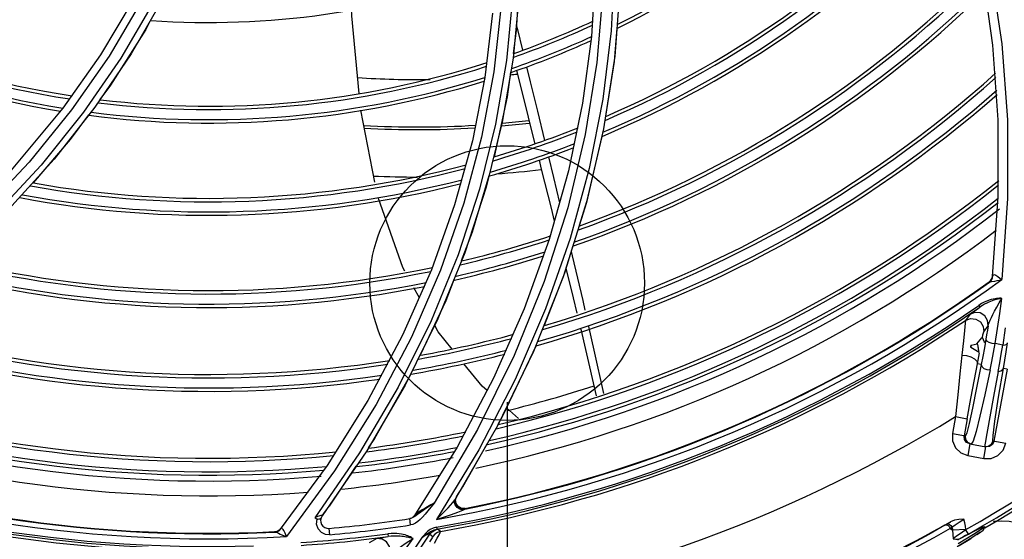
# Model space of a CAD drawing. Extents: x 40.7 to 137.4, y -250.8 to -221.5.
# Tile 157 of 256: x 62.3577 to 62.5011, y -240.2663 to -240.1906. Entities that reach past the tile are written whole.
import ezdxf

# ---------------------------------------------------------------- set-up
doc = ezdxf.new("R2010")
doc.units = 0
doc.header["$MEASUREMENT"] = 0
doc.layers.get('0').update_dxf_attribs({"linetype": 'CONTINUOUS'})
doc.layers.add('I-LIN_CHANADA', color=1, linetype='CONTINUOUS')

msp = doc.modelspace()

# ---------------------------------------------------------------- linework, layer by layer
at = {"color": 155}
for p, q in [((62.4415994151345, -240.1833993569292), (62.44100198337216, -240.1930412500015)), ((62.49946358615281, -240.1942800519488), (62.49796294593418, -240.1838309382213)), ((62.44519432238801, -240.1854880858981), (62.44438023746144, -240.1958855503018)), ((62.37427072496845, -240.187760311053), (62.36949279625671, -240.1957093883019)), ((62.37851815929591, -240.1876024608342), (62.37394374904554, -240.1955432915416)), ((62.43045049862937, -240.1870530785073), (62.42957967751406, -240.196198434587)), ((62.37716541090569, -240.1881107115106), (62.37244294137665, -240.1961775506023)), ((62.4265988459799, -240.1896436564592), (62.42546845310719, -240.1990114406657)), ((62.44100198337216, -240.1930412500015), (62.43969774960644, -240.2027585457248)), ((62.50023673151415, -240.205153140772), (62.49946358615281, -240.1942800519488)), ((62.36949279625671, -240.1957093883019), (62.36400879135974, -240.2034667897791)), ((62.37394374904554, -240.1955432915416), (62.36868690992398, -240.2033207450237)), ((62.42957967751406, -240.196198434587), (62.42799562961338, -240.2055167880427)), ((62.44438023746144, -240.1958855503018), (62.44274541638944, -240.2064681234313)), ((62.42546845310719, -240.1990114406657), (62.42364332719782, -240.2082235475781)), ((62.42677102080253, -240.1981964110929), (62.42498905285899, -240.2076841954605)), ((62.44262924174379, -240.2021607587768), (62.44064698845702, -240.2122427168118)), ((62.36400879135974, -240.2034667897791), (62.35647332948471, -240.2124740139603)), ((62.36868690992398, -240.2033207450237), (62.36273511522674, -240.2108959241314)), ((62.4094237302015, -240.214233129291), (62.40739001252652, -240.2037537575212)), ((62.43969774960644, -240.2027585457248), (62.43765597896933, -240.2126092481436)), ((62.50023484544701, -240.2163953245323), (62.50023673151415, -240.205153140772)), ((62.44274541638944, -240.2064681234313), (62.44025422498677, -240.2171946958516)), ((62.44008645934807, -240.2073115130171), (62.43753634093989, -240.2179641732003)), ((62.42364332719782, -240.2082235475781), (62.42106730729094, -240.217553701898)), ((62.36084726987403, -240.2117521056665), (62.35395068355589, -240.2191703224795)), ((62.44064698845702, -240.2122427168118), (62.43788025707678, -240.2224340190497)), ((62.43765597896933, -240.2126092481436), (62.43483249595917, -240.222607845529)), ((62.49941317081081, -240.2279825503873), (62.50023484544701, -240.2163953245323)), ((62.50158392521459, -240.2166097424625), (62.50076781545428, -240.2284145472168)), ((62.42106730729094, -240.217553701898), (62.41768861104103, -240.2270171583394)), ((62.43753634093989, -240.2179641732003), (62.43409354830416, -240.2287083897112)), ((62.44025422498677, -240.2171946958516), (62.43687211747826, -240.2280181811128)), ((62.43788025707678, -240.2224340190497), (62.43430058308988, -240.2326912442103)), ((62.43483249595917, -240.222607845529), (62.43119790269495, -240.2326897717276)), ((62.42156294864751, -240.2248316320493), (62.41762769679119, -240.2344507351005)), ((62.42255495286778, -240.2245398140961), (62.41863496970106, -240.234160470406)), ((62.41768861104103, -240.2270171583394), (62.41347787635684, -240.2365417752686)), ((62.41901811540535, -240.2270467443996), (62.4147627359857, -240.2368265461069)), ((62.49932999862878, -240.2283137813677), (62.49941322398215, -240.2279824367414)), ((62.49933883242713, -240.2282312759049), (62.49940193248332, -240.2279797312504)), ((62.49939195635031, -240.2282251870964), (62.49945102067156, -240.2278429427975)), ((62.49942024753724, -240.2279431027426), (62.49941317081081, -240.2279825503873)), ((62.50046870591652, -240.2282023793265), (62.5007699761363, -240.228414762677)), ((62.41594351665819, -240.2311108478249), (62.41511746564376, -240.2296122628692)), ((62.43409354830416, -240.2287083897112), (62.42972565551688, -240.2394932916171)), ((62.49892048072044, -240.2287628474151), (62.4989115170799, -240.228845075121)), ((62.5000555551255, -240.2285851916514), (62.50039671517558, -240.2285124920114)), ((62.50039671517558, -240.2285124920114), (62.50076997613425, -240.228414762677)), ((62.49661588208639, -240.2331115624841), (62.4975683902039, -240.2324341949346)), ((62.497400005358, -240.2321916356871), (62.49756839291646, -240.2324341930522)), ((62.43119790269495, -240.2326897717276), (62.42673835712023, -240.2427715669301)), ((62.49610049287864, -240.2334927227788), (62.49546886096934, -240.2343726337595)), ((62.49811134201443, -240.2360516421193), (62.49875196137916, -240.2351575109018)), ((62.41347787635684, -240.2365417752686), (62.40841942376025, -240.2460451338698)), ((62.50124441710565, -240.2354334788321), (62.5008790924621, -240.2379632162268)), ((62.43292529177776, -240.2380525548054), (62.42804668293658, -240.248331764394)), ((62.49622103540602, -240.2380751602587), (62.49620753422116, -240.2381550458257)), ((62.49631413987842, -240.2379765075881), (62.49626304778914, -240.2382788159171)), ((62.49631413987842, -240.2379765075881), (62.49716258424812, -240.2377820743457)), ((62.49779661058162, -240.2369361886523), (62.49707927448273, -240.2377905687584)), ((62.49710588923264, -240.2377950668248), (62.49707927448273, -240.2377905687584)), ((62.49713808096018, -240.2377722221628), (62.49707931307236, -240.2377906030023)), ((62.49714977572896, -240.237773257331), (62.49713808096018, -240.2377722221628)), ((62.49719115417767, -240.2377945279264), (62.49714977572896, -240.237773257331)), ((62.49716258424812, -240.2377820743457), (62.49716664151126, -240.2377819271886)), ((62.49796785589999, -240.2369260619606), (62.49784748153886, -240.2369057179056)), ((62.5008790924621, -240.2379632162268), (62.49977291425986, -240.2377400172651)), ((62.42972565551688, -240.2394932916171), (62.42439615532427, -240.2502737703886)), ((62.49626304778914, -240.2382788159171), (62.49744966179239, -240.2390229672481)), ((62.49721059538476, -240.2406857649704), (62.49751591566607, -240.2390839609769)), ((62.49776322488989, -240.2407867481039), (62.4972106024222, -240.2406857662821)), ((62.41470172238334, -240.2421855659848), (62.40939406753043, -240.2515511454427)), ((62.49964964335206, -240.2519657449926), (62.50156521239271, -240.2414814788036)), ((62.50154790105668, -240.2414783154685), (62.50098514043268, -240.2413754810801)), ((62.42673835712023, -240.2427715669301), (62.42142217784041, -240.252822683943)), ((62.40841942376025, -240.2460451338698), (62.4024794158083, -240.2554882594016)), ((62.4303862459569, -240.2486747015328), (62.42862602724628, -240.2471110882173)), ((62.42804668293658, -240.248331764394), (62.42736902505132, -240.2495330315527)), ((62.4940288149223, -240.2483813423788), (62.49357658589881, -240.2508561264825)), ((62.4940288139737, -240.2483813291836), (62.49570985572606, -240.2486885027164)), ((62.49570985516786, -240.248688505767), (62.49525765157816, -240.2511631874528)), ((62.42439615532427, -240.2502737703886), (62.41806950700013, -240.2609939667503)), ((62.42731466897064, -240.2497263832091), (62.42108807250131, -240.2604857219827)), ((62.49357661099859, -240.2508560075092), (62.49547724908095, -240.2512033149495)), ((62.49858707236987, -240.2508523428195), (62.49833137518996, -240.2522659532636)), ((62.40939406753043, -240.2515511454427), (62.40846070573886, -240.2529461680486)), ((62.42575481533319, -240.252394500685), (62.42222476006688, -240.2586521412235)), ((62.49530115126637, -240.251698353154), (62.49525765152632, -240.2511631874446)), ((62.49560664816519, -240.2521403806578), (62.49530115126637, -240.251698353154)), ((62.49551851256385, -240.2517324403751), (62.49547724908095, -240.2512033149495)), ((62.49609257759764, -240.2523706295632), (62.49560664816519, -240.2521403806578)), ((62.49609257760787, -240.2523706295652), (62.49578535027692, -240.2540519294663)), ((62.49609257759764, -240.2523706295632), (62.49844165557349, -240.2527998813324)), ((62.496581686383, -240.2519508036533), (62.49631196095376, -240.2524101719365)), ((62.49833137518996, -240.2522659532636), (62.49823992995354, -240.2527630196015)), ((62.49944709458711, -240.251928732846), (62.50133068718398, -240.2522729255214)), ((62.40721342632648, -240.25364495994), (62.40069308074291, -240.2631020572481)), ((62.40825918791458, -240.2533631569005), (62.40176247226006, -240.2628252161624)), ((62.42142217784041, -240.252822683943), (62.41523601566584, -240.2627748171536)), ((62.42460243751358, -240.2532036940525), (62.41844375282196, -240.2633443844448)), ((62.49813442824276, -240.2544811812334), (62.49844165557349, -240.2527998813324)), ((62.49897761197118, -240.2527563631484), (62.4984416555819, -240.2527998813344)), ((62.49578547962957, -240.2540519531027), (62.49813429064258, -240.2544811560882)), ((62.4024794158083, -240.2554882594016), (62.39565266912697, -240.2647870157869)), ((62.40356587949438, -240.2562984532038), (62.39658431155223, -240.2658519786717)), ((62.40667620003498, -240.2556133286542), (62.40279385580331, -240.2614159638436)), ((62.42133639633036, -240.2600900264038), (62.42163902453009, -240.2596037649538)), ((62.42163902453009, -240.2596037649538), (62.42192957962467, -240.259133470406)), ((62.42192957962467, -240.259133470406), (62.42222478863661, -240.2586521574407)), ((62.41806950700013, -240.2609939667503), (62.41714576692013, -240.2621295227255)), ((62.42116200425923, -240.2606411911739), (62.42133639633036, -240.2600900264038)), ((62.42121309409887, -240.2605219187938), (62.42135195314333, -240.2601091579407)), ((62.42132930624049, -240.2601015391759), (62.42133578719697, -240.2600910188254)), ((62.40176287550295, -240.2628253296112), (62.40209989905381, -240.2623680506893)), ((62.41714576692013, -240.2621295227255), (62.41675310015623, -240.2625984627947)), ((62.42259038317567, -240.2617658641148), (62.42205488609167, -240.2617443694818)), ((62.42224462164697, -240.2620041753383), (62.42254200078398, -240.2618427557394)), ((62.42254188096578, -240.2618427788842), (62.42259031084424, -240.2617658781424)), ((62.40090291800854, -240.2630155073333), (62.40069106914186, -240.2631031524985)), ((62.4146577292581, -240.2641597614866), (62.41451822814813, -240.2632447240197)), ((62.41469929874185, -240.2632027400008), (62.4145183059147, -240.263244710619)), ((62.41534289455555, -240.2639109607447), (62.41499479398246, -240.2640721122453)), ((62.39489553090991, -240.2651391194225), (62.39484467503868, -240.2652031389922)), ((62.39547789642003, -240.2649371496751), (62.395644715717, -240.2647785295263)), ((62.39553894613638, -240.2649540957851), (62.39576269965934, -240.264690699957)), ((62.39567980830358, -240.2647580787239), (62.39565260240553, -240.2647869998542)), ((62.40166885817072, -240.2652464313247), (62.40120088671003, -240.2647277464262)), ((62.40288368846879, -240.2655868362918), (62.40280042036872, -240.2646700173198)), ((62.41134636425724, -240.2654431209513), (62.41140127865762, -240.2658531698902)), ((62.41499479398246, -240.2640721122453), (62.41465737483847, -240.2641602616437)), ((62.41607446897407, -240.26754476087), (62.41746787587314, -240.265488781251)), ((62.41746984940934, -240.2654876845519), (62.41789248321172, -240.2658266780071)), ((62.41809737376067, -240.2648700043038), (62.41845201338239, -240.2647789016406)), ((62.41840272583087, -240.2644877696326), (62.41845263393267, -240.2647787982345)), ((62.41901441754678, -240.2651033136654), (62.41859312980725, -240.2647646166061)), ((62.39622597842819, -240.2657303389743), (62.39658164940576, -240.2658539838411)), ((62.40971349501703, -240.2661247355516), (62.40863353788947, -240.2667593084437)), ((62.41657188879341, -240.2656861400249), (62.41636094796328, -240.265936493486))]:
    msp.add_line(p, q, dxfattribs=at)
at = {"color": 6, "linetype": 'Continuous'}
for p, q in [((62.4924716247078, -240.2641863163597), (62.49307630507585, -240.2638343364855)), ((62.49307630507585, -240.2638343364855), (62.49330183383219, -240.2637041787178)), ((62.49324163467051, -240.2646953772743), (62.49084045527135, -240.2660390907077)), ((62.49312667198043, -240.2644428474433), (62.49324163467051, -240.2646953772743)), ((62.49324159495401, -240.2646952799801), (62.49340102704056, -240.2645681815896)), ((62.49340102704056, -240.2645681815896), (62.49347392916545, -240.2645079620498)), ((62.49554929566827, -240.2648238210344), (62.49359267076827, -240.2649265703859)), ((62.49359267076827, -240.2649265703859), (62.49365749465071, -240.266160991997)), ((62.49481113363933, -240.2653600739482), (62.4941739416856, -240.2658079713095)), ((62.49469618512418, -240.266150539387), (62.49674526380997, -240.2650699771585)), ((62.49554929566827, -240.2648238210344), (62.49481113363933, -240.2653600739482)), ((62.49552584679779, -240.2648464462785), (62.49546729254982, -240.2643524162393)), ((62.49587865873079, -240.2654892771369), (62.49551695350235, -240.2648522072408)), ((62.49760574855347, -240.2652191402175), (62.49638121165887, -240.2660432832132)), ((62.49788010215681, -240.264741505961), (62.49663634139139, -240.2655638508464)), ((62.49674526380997, -240.2650699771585), (62.49791396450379, -240.2644800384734)), ((62.49713680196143, -240.2655344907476), (62.4975083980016, -240.2652874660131)), ((62.4975083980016, -240.2652874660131), (62.49802408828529, -240.2649202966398)), ((62.49822435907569, -240.2645000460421), (62.49788010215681, -240.264741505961)), ((62.49791396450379, -240.2644800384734), (62.49821784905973, -240.2643760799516)), ((62.49802527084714, -240.2649194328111), (62.4981743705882, -240.2647419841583)), ((62.4981743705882, -240.2647419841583), (62.49822428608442, -240.2645000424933)), ((62.49821947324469, -240.2644070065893), (62.49822569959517, -240.2645255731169)), ((62.4941739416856, -240.2658079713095), (62.49365749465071, -240.266160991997)), ((62.49638121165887, -240.2660432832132), (62.49424044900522, -240.2673444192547)), ((62.49436745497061, -240.2663251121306), (62.49469618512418, -240.266150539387)), ((62.49663634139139, -240.2655638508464), (62.49439755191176, -240.2668982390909)), ((62.49454637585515, -240.2671480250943), (62.49611965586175, -240.2662106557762)), ((62.49507601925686, -240.2659406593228), (62.49469843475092, -240.2661499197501)), ((62.49611965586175, -240.2662106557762), (62.49628504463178, -240.2661007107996))]:
    msp.add_line(p, q, dxfattribs=at)
at = {"color": 155}
for points in [[(62.42006339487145, -240.1382816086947), (62.42284462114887, -240.1459807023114), (62.42506666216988, -240.1539909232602), (62.4267057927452, -240.1623061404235), (62.42773079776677, -240.1709138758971), (62.42810641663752, -240.1797882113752), (62.42779781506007, -240.1888914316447), (62.42677102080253, -240.1981964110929)], [(62.38898483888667, -240.1466196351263), (62.38759142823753, -240.154928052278), (62.38555961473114, -240.1632393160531), (62.38287375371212, -240.1715282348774), (62.37951671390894, -240.1797625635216), (62.37547387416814, -240.1879020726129), (62.37073415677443, -240.195901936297), (62.36528340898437, -240.2037241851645)], [(62.49050458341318, -240.1544813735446), (62.4940056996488, -240.1636389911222), (62.49691196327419, -240.1733085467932), (62.49917365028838, -240.1834695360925), (62.50073901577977, -240.1940954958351), (62.5015585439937, -240.2051547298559), (62.50158392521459, -240.2166097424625)], [(62.43062488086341, -240.1827381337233), (62.43004752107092, -240.1921671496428), (62.4295850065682, -240.1955037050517)], [(62.44436134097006, -240.1824705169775), (62.44385710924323, -240.192225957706), (62.44262924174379, -240.2021607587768)], [(62.44264704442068, -240.1864869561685), (62.44177772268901, -240.1968051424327), (62.44008645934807, -240.2073115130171)], [(62.42948796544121, -240.1873741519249), (62.42861300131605, -240.196509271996), (62.42702306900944, -240.2058192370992)], [(62.40715242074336, -240.201342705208), (62.40608318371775, -240.1900172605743), (62.4060693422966, -240.1889403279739)], [(62.37678394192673, -240.1906759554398), (62.37607592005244, -240.1920055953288), (62.3709538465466, -240.2001135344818), (62.36941497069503, -240.2021915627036)], [(62.43008719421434, -240.1915192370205), (62.43021508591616, -240.1920251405), (62.43095913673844, -240.1950333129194)], [(62.44470380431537, -240.1917986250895), (62.44428790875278, -240.1966661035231), (62.44302089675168, -240.2046542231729)], [(62.37244294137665, -240.1961775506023), (62.36700934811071, -240.2040702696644), (62.36084726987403, -240.2117521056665)], [(62.4300662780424, -240.1980062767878), (62.43116923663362, -240.2023831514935), (62.43237461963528, -240.2071588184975), (62.43275022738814, -240.2086475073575)], [(62.43154856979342, -240.1974423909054), (62.43207915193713, -240.199619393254), (62.4331180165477, -240.2038967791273), (62.43415490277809, -240.208161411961)], [(62.42920442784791, -240.1982491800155), (62.42871229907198, -240.2017993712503), (62.42681011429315, -240.2105488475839)], [(62.36528340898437, -240.2037241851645), (62.3591039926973, -240.2113332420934), (62.35218425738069, -240.2186831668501), (62.34451616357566, -240.2257206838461), (62.33609499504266, -240.2323875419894), (62.3269231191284, -240.2386238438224), (62.3170185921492, -240.2443734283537)], [(62.36773706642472, -240.2044573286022), (62.36509517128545, -240.2080248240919), (62.35967279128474, -240.214317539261)], [(62.42702306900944, -240.2058192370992), (62.42468428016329, -240.2152725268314), (62.42156294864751, -240.2248316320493)], [(62.42799562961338, -240.2055167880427), (62.42566499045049, -240.2149766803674), (62.42255495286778, -240.2245398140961)], [(62.42498905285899, -240.2076841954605), (62.42241580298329, -240.217316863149), (62.41901811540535, -240.2270467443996)], [(62.44250219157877, -240.2075734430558), (62.440275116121, -240.2171201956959), (62.43920373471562, -240.2205736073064)], [(62.36273511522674, -240.2108959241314), (62.35607747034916, -240.2182264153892), (62.34870593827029, -240.2252656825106)], [(62.43474040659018, -240.2105762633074), (62.43546417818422, -240.2135629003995), (62.4363482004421, -240.2172403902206)], [(62.43335663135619, -240.2110509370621), (62.43368899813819, -240.2123682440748), (62.43511330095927, -240.2180475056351), (62.43558459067, -240.2199445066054)], [(62.42606809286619, -240.213320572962), (62.42361774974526, -240.2215292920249), (62.4220285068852, -240.2256793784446)], [(62.41379331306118, -240.2272100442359), (62.41350808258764, -240.2266925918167), (62.40999226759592, -240.2166057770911)], [(62.43829326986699, -240.2235083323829), (62.43705393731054, -240.2275031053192), (62.43408881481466, -240.2350990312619)], [(62.43803864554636, -240.2243290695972), (62.43819253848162, -240.2249761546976), (62.43971999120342, -240.2315000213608), (62.44003794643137, -240.2328976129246)], [(62.43687211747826, -240.2280181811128), (62.43256829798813, -240.2388818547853), (62.42731466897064, -240.2497263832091)], [(62.4372760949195, -240.2267870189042), (62.43832438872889, -240.2310638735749), (62.43886823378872, -240.2333415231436)], [(62.49945190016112, -240.2278430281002), (62.49943347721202, -240.2278963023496), (62.49942024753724, -240.2279431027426)], [(62.49945102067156, -240.2278429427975), (62.49952804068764, -240.2277298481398), (62.49967459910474, -240.2277137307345), (62.49988963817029, -240.2278073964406)], [(62.49988963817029, -240.2278073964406), (62.50016409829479, -240.2279847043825), (62.50046870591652, -240.2282023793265)], [(62.42096136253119, -240.228466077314), (62.41978542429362, -240.2315368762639), (62.41606836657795, -240.2394138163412)], [(62.4989115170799, -240.228845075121), (62.49915829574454, -240.228608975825), (62.49932999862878, -240.2283137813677)], [(62.49891151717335, -240.2288450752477), (62.49891801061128, -240.2288423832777), (62.49893657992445, -240.22883095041), (62.49896552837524, -240.2288119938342)], [(62.49892048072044, -240.2287628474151), (62.49916720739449, -240.2285266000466), (62.49933883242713, -240.2282312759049)], [(62.49896552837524, -240.2288119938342), (62.49908407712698, -240.2287560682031), (62.49925518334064, -240.2287171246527)], [(62.49896552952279, -240.2288119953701), (62.49921567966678, -240.2285657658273), (62.49939195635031, -240.2282251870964)], [(62.49925518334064, -240.2287171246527), (62.49974884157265, -240.2286397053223), (62.5000555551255, -240.2285851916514)], [(62.50074880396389, -240.2311670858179), (62.5005867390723, -240.2311575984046), (62.50040857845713, -240.2311544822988), (62.50021293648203, -240.2311617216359), (62.49999783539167, -240.2311809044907), (62.49976141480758, -240.231214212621), (62.49950196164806, -240.2312644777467), (62.49921819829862, -240.2313352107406), (62.49890878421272, -240.2314306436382), (62.49857203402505, -240.2315564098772), (62.49820724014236, -240.2317193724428), (62.49781530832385, -240.2319279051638), (62.49739881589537, -240.2321916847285)], [(62.5007507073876, -240.2311672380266), (62.50048167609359, -240.2312155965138), (62.50032942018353, -240.2312467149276), (62.5001643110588, -240.2312843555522), (62.49998560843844, -240.2313295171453), (62.4997920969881, -240.2313835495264), (62.49958237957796, -240.2314481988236), (62.49935513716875, -240.231525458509), (62.49910928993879, -240.2316176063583), (62.49884430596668, -240.231727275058), (62.49856013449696, -240.2318575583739), (62.4982538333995, -240.23201382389), (62.49792149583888, -240.232204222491), (62.49756838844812, -240.2324341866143)], [(62.49875196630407, -240.2351576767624), (62.49881034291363, -240.2349453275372), (62.49891413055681, -240.2346687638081), (62.49905477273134, -240.234339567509), (62.49923070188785, -240.2339591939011), (62.49944543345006, -240.2335202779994), (62.49970511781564, -240.2330148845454), (62.50000971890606, -240.2324472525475), (62.5003590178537, -240.2318253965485), (62.50075064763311, -240.2311672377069)], [(62.49977291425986, -240.2377400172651), (62.50012637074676, -240.2355533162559), (62.50045162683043, -240.2333622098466), (62.50074880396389, -240.2311670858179)], [(62.43430058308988, -240.2326912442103), (62.42988204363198, -240.2429658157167), (62.42460243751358, -240.2532036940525)], [(62.49609989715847, -240.2334928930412), (62.49616423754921, -240.233439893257), (62.4963335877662, -240.233314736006), (62.49661588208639, -240.2331115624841)], [(62.49875196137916, -240.2351575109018), (62.49868547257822, -240.234374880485), (62.4982763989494, -240.2337050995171), (62.4976146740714, -240.2332897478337), (62.49683371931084, -240.2332125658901), (62.49610049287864, -240.2334927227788)], [(62.41762769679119, -240.2344507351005), (62.41285235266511, -240.2440740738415), (62.40721342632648, -240.25364495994)], [(62.41863496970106, -240.234160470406), (62.41387747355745, -240.2437873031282), (62.40825918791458, -240.2533631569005)], [(62.42069347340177, -240.2385447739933), (62.41864986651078, -240.2360205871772), (62.418157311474, -240.2351270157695)], [(62.44057395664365, -240.2352536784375), (62.44136030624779, -240.2387101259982), (62.44273002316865, -240.2450316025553)], [(62.49546857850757, -240.2343726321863), (62.49540699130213, -240.2347971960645), (62.49529660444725, -240.2358468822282), (62.49514948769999, -240.2373368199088), (62.4949329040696, -240.2394602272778)], [(62.49546886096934, -240.2343726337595), (62.49619994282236, -240.2340972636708), (62.49698023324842, -240.234177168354), (62.49764251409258, -240.2345964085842), (62.49804907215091, -240.2352693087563), (62.49811134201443, -240.2360516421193)], [(62.49875173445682, -240.2351575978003), (62.49864807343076, -240.2358084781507), (62.49854172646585, -240.2364602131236), (62.49843268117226, -240.2371127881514)], [(62.43942530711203, -240.2356745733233), (62.44012815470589, -240.2386181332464), (62.44166106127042, -240.2453470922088)], [(62.4979241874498, -240.2369174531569), (62.49800717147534, -240.2364965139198), (62.49807104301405, -240.2361998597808), (62.49811112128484, -240.2360517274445)], [(62.4147627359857, -240.2368265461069), (62.40961982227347, -240.246599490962), (62.40356587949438, -240.2562984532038)], [(62.49746094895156, -240.2390049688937), (62.49742804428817, -240.238896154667), (62.49740071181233, -240.2387582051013), (62.49737687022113, -240.2385982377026), (62.49735366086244, -240.2384238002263), (62.49732985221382, -240.2382515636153), (62.49730310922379, -240.238091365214), (62.49727171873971, -240.2379569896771), (62.49723544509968, -240.2378578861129), (62.49719115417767, -240.2377945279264)], [(62.49843268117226, -240.2371127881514), (62.49821253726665, -240.238381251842), (62.49798878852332, -240.2396074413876), (62.49776321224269, -240.2407867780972)], [(62.49779661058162, -240.2369361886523), (62.49784224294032, -240.2369048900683), (62.49784784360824, -240.2369052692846)], [(62.49800367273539, -240.2369675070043), (62.49799849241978, -240.2369556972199), (62.49796767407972, -240.2369255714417)], [(62.49826072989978, -240.2376070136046), (62.49818725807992, -240.2374289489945), (62.49809219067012, -240.2371922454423), (62.49800368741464, -240.2369675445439)], [(62.49843270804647, -240.237112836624), (62.49853052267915, -240.2373377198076), (62.49885272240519, -240.2375491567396), (62.49929374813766, -240.2376891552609), (62.49977393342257, -240.2377398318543)], [(62.49903785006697, -240.2415936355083), (62.49928793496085, -240.2403503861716), (62.49953366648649, -240.2390641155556), (62.49977392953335, -240.2377400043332)], [(62.50022247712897, -240.2418100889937), (62.50044380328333, -240.2405671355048), (62.50066343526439, -240.2392830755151), (62.50088030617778, -240.2379631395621)], [(62.50088030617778, -240.2379631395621), (62.50122414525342, -240.2379223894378), (62.50147163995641, -240.2378185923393), (62.50158402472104, -240.2376641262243)], [(62.50098498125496, -240.2413754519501), (62.50118446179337, -240.2401837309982), (62.50138477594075, -240.2389450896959), (62.50158421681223, -240.2376641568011)], [(62.4949329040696, -240.2394602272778), (62.49465542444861, -240.2421338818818), (62.49434508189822, -240.2451985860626), (62.49402880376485, -240.2483813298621)], [(62.49493285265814, -240.2394601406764), (62.49559991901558, -240.2394971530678), (62.49625306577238, -240.2396746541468), (62.49679037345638, -240.2399637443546), (62.49712785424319, -240.2403192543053), (62.49721060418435, -240.2406857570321)], [(62.42578019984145, -240.2445831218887), (62.425075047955, -240.2439567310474), (62.42242395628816, -240.2406822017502)], [(62.49776322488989, -240.2407867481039), (62.49708458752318, -240.2442073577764), (62.49647486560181, -240.2471667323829), (62.4959925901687, -240.2493713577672), (62.49565683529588, -240.2507340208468), (62.49547724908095, -240.2512033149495)], [(62.49570985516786, -240.248688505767), (62.49625026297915, -240.2457569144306), (62.49676698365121, -240.243003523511), (62.4972106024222, -240.2406857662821)], [(62.49776333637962, -240.240786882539), (62.49783900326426, -240.2410862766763), (62.49813804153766, -240.2413609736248), (62.49856279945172, -240.2415368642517), (62.4990375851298, -240.2415933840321)], [(62.4990375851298, -240.2415933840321), (62.49827133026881, -240.2452177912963), (62.49757286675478, -240.2483061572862), (62.49700429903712, -240.2505706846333), (62.496581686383, -240.2519508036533)], [(62.50022247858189, -240.2418100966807), (62.49956566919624, -240.2454363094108), (62.49858707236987, -240.2508523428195)], [(62.49944709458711, -240.251928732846), (62.4994710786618, -240.2511414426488), (62.49975132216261, -240.2490286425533), (62.50028810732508, -240.2455724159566), (62.50098514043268, -240.2413754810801)], [(62.50022237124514, -240.2418099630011), (62.50059561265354, -240.2417419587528), (62.50085859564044, -240.2415900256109), (62.500985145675, -240.241375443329)], [(62.49357658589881, -240.2508561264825), (62.49359531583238, -240.2519363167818), (62.49401912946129, -240.2529113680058), (62.49478141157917, -240.2536524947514), (62.49578547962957, -240.2540519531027)], [(62.49631135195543, -240.2524106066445), (62.4958126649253, -240.2521690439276), (62.49551851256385, -240.2517324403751)], [(62.49813429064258, -240.2544811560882), (62.49921475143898, -240.25446260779), (62.50018987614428, -240.2540389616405), (62.50093113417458, -240.2532768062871), (62.50133066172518, -240.252273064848)], [(62.49944709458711, -240.251928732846), (62.49920865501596, -240.2524239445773), (62.49876520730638, -240.2527230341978), (62.49823992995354, -240.2527630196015)], [(62.49964964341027, -240.2519657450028), (62.49941969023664, -240.2524509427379), (62.49897761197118, -240.2527563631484)], [(62.4180701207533, -240.2609949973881), (62.41757795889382, -240.2612563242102), (62.41711500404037, -240.2615158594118), (62.41670260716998, -240.2617605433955), (62.41634755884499, -240.2619743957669), (62.4160478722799, -240.2621567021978), (62.41579894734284, -240.2623224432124), (62.41559429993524, -240.2624684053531), (62.41543037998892, -240.2625928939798), (62.41530833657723, -240.262695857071), (62.41523593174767, -240.2627748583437)], [(62.418070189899, -240.2609950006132), (62.41755780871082, -240.2613218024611), (62.41712264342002, -240.2616108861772), (62.41674785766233, -240.2618669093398)], [(62.4184444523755, -240.2633454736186), (62.41907761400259, -240.2627383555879), (62.41966142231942, -240.262148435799), (62.42012406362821, -240.2616556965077), (62.42046017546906, -240.2612804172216), (62.42079042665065, -240.2608881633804), (62.42108850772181, -240.2604856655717)], [(62.42224470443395, -240.2620041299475), (62.42180800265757, -240.2618672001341), (62.42142008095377, -240.2616070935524), (62.42113016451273, -240.2612519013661), (62.42100235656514, -240.2608502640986), (62.42108849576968, -240.2604857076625)], [(62.42254188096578, -240.2618427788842), (62.42203270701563, -240.2618280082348), (62.42158726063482, -240.2616033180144), (62.42126651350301, -240.2611892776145), (62.42116200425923, -240.2606411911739)], [(62.42205488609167, -240.2617443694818), (62.42158890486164, -240.2614868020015), (62.42128756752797, -240.2610492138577), (62.42121309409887, -240.2605219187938)], [(62.40209989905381, -240.2623680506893), (62.40244372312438, -240.261898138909), (62.40279387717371, -240.2614159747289)], [(62.41675310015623, -240.2625984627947), (62.41638729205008, -240.2630112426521), (62.41603671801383, -240.2633709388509), (62.41569053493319, -240.2636743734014), (62.41534289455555, -240.2639109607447)], [(62.41674785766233, -240.2618669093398), (62.41642062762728, -240.2620950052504), (62.41613248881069, -240.262298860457), (62.4156471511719, -240.2626457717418)], [(62.41844445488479, -240.2633454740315), (62.41960438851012, -240.2629922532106), (62.42060402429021, -240.2626581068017), (62.42155465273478, -240.2623079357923), (62.42224462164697, -240.2620041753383)], [(62.40069308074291, -240.2631020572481), (62.40080627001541, -240.2631623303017), (62.40091857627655, -240.2632283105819), (62.40102970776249, -240.2633008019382)], [(62.40176247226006, -240.2628252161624), (62.40177952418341, -240.2627958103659), (62.40177774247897, -240.2627704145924), (62.4017433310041, -240.2627570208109), (62.40166758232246, -240.2627616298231), (62.4015599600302, -240.2627843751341), (62.40142975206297, -240.2628222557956), (62.40127520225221, -240.2628743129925), (62.4010978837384, -240.2629391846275), (62.40090291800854, -240.2630155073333)], [(62.40120088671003, -240.2647277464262), (62.4009674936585, -240.2640557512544), (62.40102970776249, -240.2633008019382)], [(62.40118462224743, -240.2633437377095), (62.4010983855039, -240.2633337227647), (62.40102788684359, -240.263301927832)], [(62.40157471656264, -240.2632158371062), (62.40156326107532, -240.2632190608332), (62.40152809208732, -240.2632333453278), (62.40146628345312, -240.2632625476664), (62.40137792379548, -240.2633013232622), (62.40127909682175, -240.2633321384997), (62.40118462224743, -240.2633437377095)], [(62.4156471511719, -240.2626457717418), (62.41543871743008, -240.2627930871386), (62.41524528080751, -240.2629245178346), (62.41506106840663, -240.2630388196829), (62.41488027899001, -240.2631329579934), (62.41469929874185, -240.2632027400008)], [(62.39484467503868, -240.2652031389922), (62.39515028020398, -240.265143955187), (62.39542699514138, -240.2650014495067), (62.39565272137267, -240.2647869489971)], [(62.39484467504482, -240.2652031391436), (62.39485239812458, -240.2652044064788), (62.39487631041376, -240.2652048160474), (62.39491399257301, -240.2652044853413)], [(62.39489553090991, -240.2651391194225), (62.39520117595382, -240.2650797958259), (62.39547789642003, -240.2649371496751)], [(62.39491399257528, -240.2652044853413), (62.39504428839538, -240.2652224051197), (62.3951973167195, -240.2652793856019), (62.39539579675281, -240.2653701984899)], [(62.3949139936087, -240.2652044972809), (62.39524615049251, -240.2651313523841), (62.39553894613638, -240.2649540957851)], [(62.39539579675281, -240.2653701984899), (62.39563445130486, -240.2654814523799), (62.39591065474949, -240.2656035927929), (62.39622597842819, -240.2657303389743)], [(62.3957635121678, -240.2646913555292), (62.39571726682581, -240.2647261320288), (62.39567980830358, -240.2647580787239)], [(62.39658157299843, -240.2658539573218), (62.39646824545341, -240.2656046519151), (62.39636192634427, -240.2653609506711), (62.39626536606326, -240.2651419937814), (62.39617624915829, -240.2649576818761), (62.39609007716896, -240.264809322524), (62.39601032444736, -240.2647077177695), (62.39593148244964, -240.264654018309), (62.39584949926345, -240.2646491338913), (62.3957635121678, -240.2646913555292)], [(62.4028851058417, -240.2655850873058), (62.40226590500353, -240.265535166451), (62.40166885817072, -240.2652464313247)], [(62.41500481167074, -240.2661396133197), (62.41488921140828, -240.2660645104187), (62.41476074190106, -240.2659875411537), (62.41461652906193, -240.26591092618), (62.41445478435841, -240.2658345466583), (62.41427336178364, -240.2657589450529), (62.41407006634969, -240.2656849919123), (62.41384257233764, -240.2656139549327), (62.41358857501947, -240.2655477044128), (62.41330566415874, -240.2654885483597), (62.41299046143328, -240.2654393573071), (62.4126395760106, -240.2654041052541), (62.4122499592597, -240.2653880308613), (62.41181924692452, -240.2653980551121), (62.41134624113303, -240.2654430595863)], [(62.4163615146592, -240.2659372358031), (62.41655865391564, -240.2658176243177), (62.41674162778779, -240.2657103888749), (62.41691057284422, -240.2656156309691), (62.41706502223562, -240.2655339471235), (62.4172037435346, -240.2654667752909), (62.41732069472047, -240.2654180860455), (62.41740870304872, -240.2653912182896), (62.41746541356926, -240.265386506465), (62.41749322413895, -240.2654023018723), (62.41749340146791, -240.2654375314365), (62.41746820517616, -240.2654890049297)], [(62.41636155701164, -240.2659372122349), (62.41664262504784, -240.2657376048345), (62.41689456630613, -240.2655638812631), (62.41712177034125, -240.265411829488), (62.41733553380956, -240.2652714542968), (62.41755439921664, -240.2651329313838), (62.41780107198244, -240.264995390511), (62.41809737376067, -240.2648700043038)], [(62.41840204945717, -240.2644866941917), (62.41793002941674, -240.2646146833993), (62.41749744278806, -240.2648240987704), (62.41711602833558, -240.2651081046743), (62.41681516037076, -240.2654087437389), (62.41657188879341, -240.2656861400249)], [(62.41746984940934, -240.2654876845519), (62.41777344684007, -240.265149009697), (62.41815736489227, -240.2649015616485), (62.41859312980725, -240.2647646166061)], [(62.41901441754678, -240.2651033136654), (62.41858325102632, -240.2652384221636), (62.41819956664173, -240.2654845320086), (62.41789248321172, -240.2658266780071)], [(62.41814083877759, -240.2668155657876), (62.41852428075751, -240.2661013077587), (62.41879243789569, -240.265582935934), (62.41895410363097, -240.2652533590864), (62.41901441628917, -240.2651033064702)], [(62.41845196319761, -240.2647789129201), (62.41852749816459, -240.2647690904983), (62.41857444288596, -240.2647643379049), (62.41859312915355, -240.2647646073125)], [(62.41130403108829, -240.2688309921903), (62.41161051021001, -240.2681038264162), (62.41155773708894, -240.2673170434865), (62.41116011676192, -240.2666401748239), (62.4104985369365, -240.2662109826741), (62.40971349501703, -240.2661247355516)], [(62.40971391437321, -240.2661244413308), (62.40979335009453, -240.2661046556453), (62.40999130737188, -240.2660693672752), (62.41031726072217, -240.2660170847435), (62.41078357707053, -240.2659457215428), (62.41140127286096, -240.2658531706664)], [(62.41130396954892, -240.2688311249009), (62.41143907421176, -240.2686849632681), (62.41163335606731, -240.268507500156), (62.4118758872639, -240.2683048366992), (62.41216302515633, -240.2680783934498), (62.41249727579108, -240.2678262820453), (62.41288638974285, -240.2675433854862), (62.41333348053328, -240.2672286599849), (62.41383771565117, -240.2668855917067), (62.41439735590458, -240.2665189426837), (62.41500531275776, -240.2661401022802)], [(62.41500531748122, -240.2661400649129), (62.41489925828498, -240.2661129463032), (62.41478510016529, -240.2660820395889), (62.4146596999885, -240.2660505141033), (62.41452258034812, -240.2660182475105), (62.41437287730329, -240.2659854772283), (62.41420937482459, -240.2659525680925), (62.41403042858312, -240.2659199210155), (62.41383437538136, -240.2658882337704), (62.41361968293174, -240.2658583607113), (62.41338462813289, -240.2658313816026), (62.41312659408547, -240.2658085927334), (62.41284334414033, -240.2657919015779), (62.41253396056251, -240.2657838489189), (62.41219245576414, -240.2657877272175), (62.41181440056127, -240.2658086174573), (62.41140127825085, -240.2658531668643)], [(62.41160148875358, -240.2708123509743), (62.41275298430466, -240.2692675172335), (62.41388744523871, -240.2677098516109), (62.41500481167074, -240.2661396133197)], [(62.41636094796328, -240.265936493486), (62.41507013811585, -240.2678331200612), (62.41375560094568, -240.2697125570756)], [(62.41789164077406, -240.2658261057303), (62.41783223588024, -240.2659452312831), (62.41767688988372, -240.2662055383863), (62.41741610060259, -240.2666188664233)]]:
    msp.add_lwpolyline(points, dxfattribs=at)
at = {"color": 6, "linetype": 'Continuous'}
for points in [[(62.49268656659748, -240.2640610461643), (62.49290804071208, -240.2640136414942), (62.49314305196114, -240.2640857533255), (62.49334517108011, -240.264261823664), (62.4934737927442, -240.2645079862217)], [(62.49522985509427, -240.2633033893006), (62.4945171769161, -240.2633640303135), (62.49386408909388, -240.2634837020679), (62.49330173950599, -240.2637042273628)], [(62.4934739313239, -240.2645079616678), (62.49396794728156, -240.264145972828), (62.49455824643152, -240.2637429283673), (62.49522985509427, -240.2633033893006)], [(62.49546729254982, -240.2643524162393), (62.49537388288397, -240.2638430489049), (62.49522985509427, -240.2633033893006)], [(62.5054378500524, -240.2652144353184), (62.50499200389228, -240.2648110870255), (62.5044186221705, -240.2644329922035), (62.50370204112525, -240.2641026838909), (62.50283939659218, -240.2638422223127), (62.50183889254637, -240.2636716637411), (62.50070796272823, -240.2636011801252), (62.49950163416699, -240.2636368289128)], [(62.4924716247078, -240.2641863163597), (62.4901039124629, -240.2655328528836), (62.48715447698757, -240.2671454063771), (62.48355624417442, -240.2690244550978), (62.47923456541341, -240.2711621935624), (62.47409299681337, -240.273546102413), (62.46801965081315, -240.2761506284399), (62.46087765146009, -240.2789350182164), (62.45246013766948, -240.2818488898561), (62.4426678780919, -240.284761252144), (62.43182575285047, -240.2874130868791), (62.42042961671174, -240.2895765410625), (62.40874529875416, -240.2911513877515), (62.39688904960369, -240.2920984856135)], [(62.49247107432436, -240.2641875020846), (62.49269729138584, -240.2641492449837), (62.49293801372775, -240.2642487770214), (62.49312667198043, -240.2644428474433)], [(62.49324159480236, -240.2646952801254), (62.49336515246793, -240.2647877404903), (62.49348260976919, -240.2648668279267), (62.49359267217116, -240.2649265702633)], [(62.49347392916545, -240.2645079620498), (62.49352152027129, -240.2646482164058), (62.49356185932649, -240.2647871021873), (62.49359267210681, -240.2649265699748)], [(62.49587860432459, -240.265489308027), (62.49546838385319, -240.2657210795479), (62.49507601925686, -240.2659406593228)], [(62.49084045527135, -240.2660390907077), (62.48785807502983, -240.2676489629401), (62.48422559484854, -240.2695271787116), (62.47986466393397, -240.2716680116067), (62.47467987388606, -240.2740581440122), (62.46855593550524, -240.276672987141), (62.46134715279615, -240.2794740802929), (62.45286352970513, -240.2824032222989), (62.44300418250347, -240.2853297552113), (62.43207126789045, -240.2879994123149), (62.42056841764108, -240.2901789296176), (62.40880912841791, -240.2917600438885), (62.39692105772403, -240.2927080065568)], [(62.4936574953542, -240.2661609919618), (62.4940449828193, -240.2662491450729), (62.49439639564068, -240.2662482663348), (62.49470122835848, -240.2661502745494)]]:
    msp.add_lwpolyline(points, dxfattribs=at)
for radius, start, end in [(0.2233113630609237, 299.5890560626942, 338.1020136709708), (0.2240439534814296, 299.5863259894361, 338.1019567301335), (0.2244575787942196, 300.2350051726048, 334.8473070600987), (0.2212235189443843, 287.4803186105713, 299.2342151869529)]:
    msp.add_arc((62.38526041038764, -240.0706578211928), radius, start, end, dxfattribs=at)
at = {"color": 155}
for centre, radius, start, end in [((62.38526041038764, -240.0706578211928), 0.1349859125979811, 296.169928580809, 320.7970522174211), ((62.38526041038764, -240.0706578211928), 0.1344852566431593, 296.2980996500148, 320.9118603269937), ((62.38526041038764, -240.0706578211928), 0.145948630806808, 293.3395335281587, 318.230368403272), ((62.38526041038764, -240.0706578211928), 0.1464491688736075, 293.2092720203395, 318.1109297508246), ((62.38526041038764, -240.0706578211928), 0.1484148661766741, 292.6969069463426, 317.6401345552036), ((62.38526041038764, -240.0706578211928), 0.147914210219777, 292.8275134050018, 317.760293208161), ((62.38526041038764, -240.0706578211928), 0.1349859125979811, 232.5720335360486, 260.7970522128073), ((62.38526041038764, -240.0706578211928), 0.1344852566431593, 232.6912000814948, 260.911857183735), ((62.38526041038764, -240.0706578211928), 0.1330202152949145, 233.0389436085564, 261.2465731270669), ((62.38526041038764, -240.0706578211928), 0.1325196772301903, 233.1573980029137, 261.360492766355), ((62.38526041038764, -240.0706578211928), 0.1203361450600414, 265.9804743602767, 290.2647837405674), ((62.38526041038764, -240.0706578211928), 0.1593775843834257, 289.8147598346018, 314.965102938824), ((62.38526041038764, -240.0706578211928), 0.1598781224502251, 289.6822064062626, 314.841093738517), ((62.38526041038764, -240.0706578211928), 0.1618438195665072, 289.1608980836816, 314.3526378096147), ((62.38526041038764, -240.0706578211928), 0.16134316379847, 289.2937733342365, 314.4772513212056), ((62.38526041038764, -240.0706578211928), 0.1325196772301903, 289.5789674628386, 294.9704579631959), ((62.38526041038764, -240.0706578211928), 0.1330202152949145, 289.4695021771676, 294.8473798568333), ((62.38526041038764, -240.0706578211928), 0.1349859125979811, 289.0370643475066, 294.3627331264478), ((62.38526041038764, -240.0706578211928), 0.1344852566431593, 289.1475749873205, 294.4863600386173), ((62.38526041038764, -240.0706578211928), 0.1330202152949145, 263.0389436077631, 287.707013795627), ((62.38526041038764, -240.0706578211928), 0.1325196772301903, 263.1573979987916, 287.8120940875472), ((62.38526041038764, -240.0706578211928), 0.1344852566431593, 262.6912000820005, 287.3976607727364), ((62.41573625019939, -240.0690606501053), 0.1302441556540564, 266.1235950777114, 270.7693550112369), ((62.41573625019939, -240.0690606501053), 0.1302441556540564, 275.9298345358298, 276.3656443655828), ((62.38526041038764, -240.0706578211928), 0.1720862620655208, 286.4242077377, 311.7705226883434), ((62.38526041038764, -240.0706578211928), 0.1715857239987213, 286.5587098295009, 311.8980705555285), ((62.38526041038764, -240.0706578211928), 0.1349859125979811, 262.5720335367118, 287.2913790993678), ((62.38526041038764, -240.0706578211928), 0.1735513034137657, 286.0300991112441, 311.3964415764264), ((62.38526041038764, -240.0706578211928), 0.174051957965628, 285.8952943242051, 311.2683695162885), ((62.41573625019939, -240.0690606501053), 0.1371501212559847, 275.1398100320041, 276.7499749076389), ((62.41573625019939, -240.0690606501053), 0.1371501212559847, 266.670514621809, 273.4908368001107), ((62.41573625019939, -240.0690606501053), 0.1375331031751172, 266.7120883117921, 273.4480759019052), ((62.38526041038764, -240.0706578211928), 0.145948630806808, 286.5547318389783, 291.6221700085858), ((62.41573625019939, -240.0690606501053), 0.1375331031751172, 275.0822923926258, 276.771178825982), ((62.38526041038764, -240.0706578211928), 0.1464491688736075, 286.4387472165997, 291.4956000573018), ((62.38526041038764, -240.0706578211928), 0.1484148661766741, 285.9812103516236, 290.9974130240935), ((62.38526041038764, -240.0706578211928), 0.147914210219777, 286.098038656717, 291.1244561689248), ((62.38526041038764, -240.0706578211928), 0.1464491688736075, 259.7963564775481, 284.7792643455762), ((62.38526041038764, -240.0706578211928), 0.145948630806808, 259.9193214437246, 284.891864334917), ((62.41573625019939, -240.0690606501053), 0.1444390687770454, 274.5411334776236, 277.1227654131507), ((62.41573625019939, -240.0690606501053), 0.1444390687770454, 267.3988116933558, 269.9659142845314), ((62.38526041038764, -240.0706578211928), 0.1484148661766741, 259.3120170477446, 284.3347121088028), ((62.38526041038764, -240.0706578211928), 0.147914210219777, 259.4355797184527, 284.4482788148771), ((62.38526041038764, -240.0706578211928), 0.1842944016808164, 283.120207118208, 308.619611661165), ((62.38526041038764, -240.0706578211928), 0.1837938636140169, 283.2565396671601, 308.750244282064), ((62.38526041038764, -240.0706578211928), 0.1857594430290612, 282.7207677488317, 308.2365964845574), ((62.38526041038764, -240.0706578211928), 0.1871111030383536, 282.4418057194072, 307.9878198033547), ((62.38526041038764, -240.0706578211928), 0.186260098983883, 282.5841510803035, 308.1055036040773), ((62.38526041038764, -240.0706578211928), 0.1593775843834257, 283.3720500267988, 288.185987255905), ((62.38526041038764, -240.0706578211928), 0.1892692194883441, 281.8597820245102, 307.2914403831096), ((62.38526041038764, -240.0706578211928), 0.1598781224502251, 283.2507534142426, 288.0563546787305), ((62.38526041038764, -240.0706578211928), 0.1618438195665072, 282.7727195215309, 287.5462769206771), ((62.38526041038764, -240.0706578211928), 0.16134316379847, 282.8947132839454, 287.6763280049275), ((62.38526041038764, -240.0706578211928), 0.1598781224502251, 256.4428113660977, 281.6713573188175), ((62.38526041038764, -240.0706578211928), 0.1593775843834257, 256.5695976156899, 281.7900047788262), ((62.38526041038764, -240.0706578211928), 0.1618438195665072, 255.9436763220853, 281.203500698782), ((62.38526041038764, -240.0706578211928), 0.16134316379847, 256.0709753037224, 281.3229363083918), ((62.38526041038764, -240.0706578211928), 0.1955225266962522, 279.7712952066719, 306.211098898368), ((62.38526041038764, -240.0706578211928), 0.1947860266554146, 281.0343614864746, 305.7142884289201), ((62.38526041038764, -240.0706578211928), 0.1947198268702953, 281.0467770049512, 305.711968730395), ((62.38526041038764, -240.0706578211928), 0.1966411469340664, 279.70283272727, 304.7687637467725), ((62.38526041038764, -240.0706578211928), 0.1969382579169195, 279.7028181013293, 304.7690556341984), ((62.38526041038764, -240.0706578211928), 0.1715857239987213, 253.4411825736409, 278.8412553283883), ((62.38526041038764, -240.0706578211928), 0.1973534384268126, 279.8479015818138, 303.9473457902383), ((62.38526041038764, -240.0706578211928), 0.1735513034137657, 252.9307999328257, 278.3564491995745), ((62.38526041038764, -240.0706578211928), 0.1720862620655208, 253.3113783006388, 278.7180455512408), ((62.38526041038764, -240.0706578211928), 0.1715857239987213, 280.3648832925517, 284.9945966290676), ((62.38526041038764, -240.0706578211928), 0.174051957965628, 252.8005442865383, 278.2325721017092), ((62.38526041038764, -240.0706578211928), 0.1720862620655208, 280.2395331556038, 284.8624753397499), ((62.49632790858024, -240.2381753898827), 0.000122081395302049, 170.4072851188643, 237.9056294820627), ((62.49634140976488, -240.2380955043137), 0.000122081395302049, 102.9089407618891, 170.4072851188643), ((62.38526041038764, -240.0706578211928), 0.174051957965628, 279.7458291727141, 284.3427248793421), ((62.38526041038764, -240.0706578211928), 0.1735513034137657, 279.8717764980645, 284.4752239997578), ((62.38526041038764, -240.0706578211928), 0.1842944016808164, 250.1108522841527, 275.6624115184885), ((62.38526041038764, -240.0706578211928), 0.1837938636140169, 250.2433301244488, 275.7895057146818), ((62.38526041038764, -240.0706578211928), 0.182110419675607, 283.8276904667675, 287.9447903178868), ((62.38526041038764, -240.0706578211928), 0.186260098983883, 249.5896382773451, 275.1619237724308), ((62.38526041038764, -240.0706578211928), 0.1857594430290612, 249.7225194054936, 275.2895892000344), ((62.38526041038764, -240.0706578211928), 0.1871111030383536, 249.4495664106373, 275.0139082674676), ((62.38526041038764, -240.0706578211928), 0.1892692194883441, 248.8764043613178, 274.3789849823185), ((62.38526041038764, -240.0706578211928), 0.2083655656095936, 277.3091362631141, 301.4670097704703), ((62.38526041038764, -240.0706578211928), 0.1955239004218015, 246.8454238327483, 273.3202086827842), ((62.38526041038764, -240.0706578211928), 0.1837938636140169, 277.2657395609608, 281.7453151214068), ((62.38526041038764, -240.0706578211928), 0.1969382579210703, 246.7851294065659, 271.9000870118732), ((62.38526041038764, -240.0706578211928), 0.1966428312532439, 246.7891129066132, 271.9010355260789), ((62.38526041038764, -240.0706578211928), 0.1973534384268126, 246.9312869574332, 271.0897270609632), ((62.38526041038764, -240.0706578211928), 0.1947860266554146, 248.086308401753, 272.8407386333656), ((62.38526041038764, -240.0706578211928), 0.1947198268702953, 248.0983991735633, 272.8362684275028), ((62.38526041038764, -240.0706578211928), 0.1842944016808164, 277.1369010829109, 281.6109375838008), ((62.38526041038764, -240.0706578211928), 0.186260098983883, 276.6296945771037, 281.0824133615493), ((62.38526041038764, -240.0706578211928), 0.1857594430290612, 276.7590507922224, 281.2171341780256), ((62.38526041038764, -240.0706578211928), 0.1871111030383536, 276.4291652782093, 280.9704800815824), ((62.38526041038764, -240.0706578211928), 0.1892692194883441, 275.8776320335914, 280.2593186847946), ((62.38526041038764, -240.0706578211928), 0.2083655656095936, 247.1098218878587, 269.3673597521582), ((62.40269527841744, -240.2635150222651), 0.001159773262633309, 143.5103968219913, 275.2014352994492), ((62.38511439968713, -240.0703872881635), 0.1950860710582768, 275.2014349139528, 278.6687291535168), ((62.41432338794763, -240.2621629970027), 0.001098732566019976, 278.6549786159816, 326.159793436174), ((62.38526041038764, -240.0706578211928), 0.1965238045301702, 273.9172692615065, 277.6277225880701), ((62.38511460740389, -240.0703884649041), 0.1960080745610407, 275.2013500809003, 278.668778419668), ((62.38526041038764, -240.0706578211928), 0.1969379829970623, 273.9165533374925, 277.6277540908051)]:
    msp.add_arc(centre, radius, start, end, dxfattribs=at)
at = {"layer": 'I-LIN_CHANADA'}
msp.add_line((62.4287516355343, -240.5583349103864), (62.4287516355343, -240.2462925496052), dxfattribs=at)
msp.add_circle((62.42871425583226, -240.2289335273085), 0.02, dxfattribs=at)

doc.saveas('drawing.dxf')
